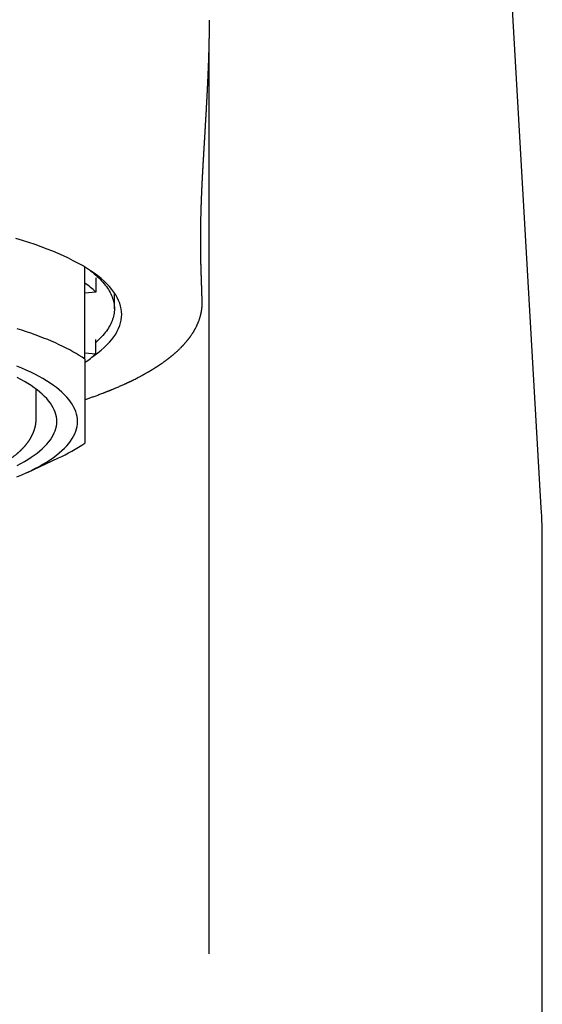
# Model space of a CAD drawing. Header units: millimetres. Extents: x 8 to 599, y 12 to 472.
# Tile 32 of 46: x 322 to 340, y 373 to 406. Entities that reach past the tile are written whole.
import ezdxf

# ---------------------------------------------------------------- set-up
doc = ezdxf.new("R2010")
doc.units = ezdxf.units.MM

msp = doc.modelspace()

# ---------------------------------------------------------------- linework, layer by layer
at = {"color": 7, "linetype": 'Continuous', "lineweight": 30}
for p, q in [((339.467, 389.9), (338.022, 414.948)), ((328.215, 374.782), (328.215, 405.702)), ((324, 394.942), (324, 398.058)), ((324.368, 397.691), (324.368, 397.214)), ((324.368, 397.214), (324, 397.18)), ((325, 396.646), (325, 397.187)), ((327.964, 396.919), (327.964, 396.909)), ((324.368, 395.122), (324.368, 395.6)), ((324, 395.156), (324.368, 395.122)), ((322.35, 392.922), (322.35, 393.922)), ((322.052, 391.102), (323.104, 391.59)), ((339.5, 343.525), (339.5, 388.749))]:
    msp.add_line(p, q, dxfattribs=at)
at = {"color": 7, "linetype": 'Continuous', "lineweight": 30, "flags": 128}
for points in [[(324.241, 395.007), (324.318, 395.061), (324.436, 395.149), (324.547, 395.239), (324.65, 395.329), (324.746, 395.42), (324.833, 395.512), (324.912, 395.604), (324.982, 395.697), (325.045, 395.791), (325.099, 395.885), (325.145, 395.979), (325.183, 396.074), (325.212, 396.169), (325.233, 396.264), (325.246, 396.359), (325.25, 396.455), (325.246, 396.55), (325.233, 396.645), (325.212, 396.74), (325.183, 396.835), (325.145, 396.93), (325.099, 397.024), (325.045, 397.118), (324.982, 397.212), (324.912, 397.305), (324.833, 397.397), (324.746, 397.489), (324.65, 397.58), (324.547, 397.671), (324.436, 397.76), (324.318, 397.849), (324.191, 397.936), (324.057, 398.023), (323.915, 398.108), (323.766, 398.193), (323.609, 398.276), (323.445, 398.358), (323.274, 398.439), (323.096, 398.518), (322.91, 398.596), (322.719, 398.672), (322.52, 398.747), (322.315, 398.82), (322.104, 398.892), (321.886, 398.962), (321.662, 399.03)], [(324.164, 397.954), (324.194, 397.931), (324.254, 397.884), (324.312, 397.836), (324.368, 397.789), (324.421, 397.741), (324.472, 397.692), (324.521, 397.644), (324.567, 397.595), (324.611, 397.546), (324.653, 397.497), (324.693, 397.448), (324.73, 397.399), (324.764, 397.349), (324.797, 397.299), (324.827, 397.25), (324.854, 397.2), (324.88, 397.15), (324.902, 397.1), (324.923, 397.049), (324.941, 396.999), (324.957, 396.949), (324.97, 396.898), (324.981, 396.848), (324.989, 396.797), (324.995, 396.747), (324.999, 396.696), (325, 396.646), (324.999, 396.595), (324.995, 396.544), (324.989, 396.494), (324.981, 396.443), (324.97, 396.393), (324.957, 396.342), (324.941, 396.292), (324.923, 396.242), (324.902, 396.191), (324.88, 396.141), (324.854, 396.091), (324.827, 396.041), (324.797, 395.992), (324.764, 395.942), (324.73, 395.892), (324.693, 395.843), (324.653, 395.794), (324.611, 395.745), (324.567, 395.696), (324.521, 395.647), (324.472, 395.599), (324.421, 395.55), (324.368, 395.503)], [(324, 394.942), (323.905, 395.005), (323.806, 395.067), (323.704, 395.129), (323.597, 395.19), (323.486, 395.251), (323.371, 395.311), (323.253, 395.37), (323.13, 395.428), (323.004, 395.486), (322.874, 395.543), (322.74, 395.6), (322.603, 395.655), (322.462, 395.71), (322.318, 395.764), (322.17, 395.817), (322.019, 395.87), (321.864, 395.921), (321.706, 395.971)], [(323.75, 392.826), (323.746, 392.91), (323.735, 392.994), (323.717, 393.077), (323.691, 393.161), (323.658, 393.244), (323.618, 393.327), (323.57, 393.409), (323.515, 393.491), (323.453, 393.573), (323.384, 393.654), (323.307, 393.734), (323.224, 393.814), (323.133, 393.894), (323.036, 393.972), (322.932, 394.05), (322.821, 394.127), (322.703, 394.203), (322.578, 394.278), (322.447, 394.352), (322.31, 394.425), (322.166, 394.497), (322.016, 394.568), (321.859, 394.637), (321.697, 394.705)], [(321.704, 391.332), (321.832, 391.4), (321.955, 391.47), (322.071, 391.54), (322.181, 391.611), (322.285, 391.683), (322.382, 391.755), (322.474, 391.829), (322.558, 391.903), (322.636, 391.978), (322.708, 392.053), (322.772, 392.129), (322.83, 392.205), (322.882, 392.282), (322.926, 392.359), (322.964, 392.436), (322.995, 392.514), (323.019, 392.592), (323.036, 392.67), (323.047, 392.748), (323.05, 392.826), (323.047, 392.905), (323.036, 392.983), (323.019, 393.061), (322.995, 393.139), (322.964, 393.217), (322.926, 393.294), (322.882, 393.371), (322.83, 393.448), (322.772, 393.524), (322.708, 393.6), (322.636, 393.675), (322.558, 393.75), (322.474, 393.824), (322.382, 393.897), (322.285, 393.97), (322.181, 394.042), (322.071, 394.113), (321.955, 394.183), (321.832, 394.253), (321.704, 394.321)], [(321.697, 390.947), (321.859, 391.016), (322.016, 391.085), (322.166, 391.156), (322.31, 391.228), (322.447, 391.301), (322.578, 391.375), (322.703, 391.45), (322.821, 391.526), (322.932, 391.603), (323.036, 391.681), (323.133, 391.759), (323.224, 391.839), (323.307, 391.919), (323.384, 391.999), (323.453, 392.08), (323.515, 392.162), (323.57, 392.244), (323.618, 392.326), (323.658, 392.409), (323.691, 392.492), (323.717, 392.576), (323.735, 392.659), (323.746, 392.743), (323.75, 392.826)]]:
    msp.add_lwpolyline(points, dxfattribs=at)
at = {"color": 7, "linetype": 'Continuous', "lineweight": 30}
for centre, radius, start, end in [((321.988, 394.706), 3.458, 46.4972, 54.4178), ((322.036, 397.572), 3.383, 305.515, 313.5901), ((320.473, 397.368), 6.349, 294.4801, 303.7453), ((319.5, 388.749), 20, 360, 3.3019)]:
    msp.add_arc(centre, radius, start, end, dxfattribs=at)
for points, knots in [([(327.975, 396.919), (327.975, 396.921), (327.974, 396.929), (327.974, 396.943), (327.973, 396.961), (327.973, 396.981), (327.972, 397), (327.971, 397.017), (327.971, 397.032), (327.97, 397.048), (327.969, 397.067), (327.969, 397.089), (327.968, 397.11), (327.967, 397.128), (327.967, 397.148), (327.966, 397.17), (327.965, 397.196), (327.964, 397.222), (327.963, 397.249), (327.962, 397.275), (327.962, 397.303), (327.961, 397.332), (327.96, 397.356), (327.959, 397.375), (327.959, 397.391), (327.958, 397.408), (327.958, 397.428), (327.957, 397.45), (327.956, 397.473), (327.955, 397.497), (327.954, 397.525), (327.953, 397.557), (327.952, 397.594), (327.951, 397.634), (327.95, 397.673), (327.948, 397.709), (327.947, 397.743), (327.946, 397.776), (327.945, 397.809), (327.944, 397.842), (327.943, 397.873), (327.942, 397.901), (327.941, 397.925), (327.941, 397.949), (327.94, 397.975), (327.939, 398.004), (327.938, 398.036), (327.937, 398.065), (327.936, 398.091), (327.936, 398.113), (327.935, 398.135), (327.935, 398.161), (327.934, 398.192), (327.933, 398.228), (327.933, 398.262), (327.932, 398.289), (327.931, 398.314), (327.931, 398.337), (327.931, 398.362), (327.93, 398.386), (327.93, 398.406), (327.93, 398.423), (327.929, 398.435), (327.929, 398.445), (327.929, 398.455), (327.929, 398.466), (327.929, 398.48), (327.928, 398.502), (327.928, 398.526), (327.928, 398.555), (327.927, 398.584), (327.927, 398.611), (327.927, 398.64), (327.927, 398.668), (327.926, 398.694), (327.926, 398.717), (327.926, 398.738), (327.926, 398.76), (327.926, 398.782), (327.926, 398.804), (327.926, 398.828), (327.926, 398.854), (327.926, 398.878), (327.925, 398.902), (327.925, 398.927), (327.925, 398.953), (327.925, 398.979), (327.925, 399.008), (327.925, 399.034), (327.925, 399.057), (327.926, 399.074), (327.926, 399.089), (327.926, 399.106), (327.926, 399.124), (327.926, 399.141), (327.926, 399.161), (327.926, 399.188), (327.926, 399.22), (327.926, 399.255), (327.927, 399.286), (327.927, 399.318), (327.927, 399.348), (327.928, 399.376), (327.928, 399.4), (327.928, 399.421), (327.928, 399.441), (327.929, 399.457), (327.929, 399.47), (327.929, 399.482), (327.929, 399.493), (327.929, 399.504), (327.93, 399.518), (327.93, 399.534), (327.93, 399.55), (327.93, 399.562), (327.93, 399.573), (327.931, 399.589), (327.931, 399.61), (327.932, 399.635), (327.932, 399.66), (327.933, 399.687), (327.933, 399.714), (327.934, 399.74), (327.934, 399.766), (327.935, 399.794), (327.936, 399.82), (327.936, 399.844), (327.937, 399.868), (327.937, 399.891), (327.938, 399.91), (327.938, 399.925), (327.939, 399.938), (327.939, 399.95), (327.939, 399.965), (327.94, 399.982), (327.94, 400), (327.941, 400.017), (327.941, 400.034), (327.942, 400.052), (327.943, 400.075), (327.944, 400.103), (327.945, 400.134), (327.946, 400.169), (327.947, 400.201), (327.948, 400.236), (327.949, 400.271), (327.951, 400.306), (327.952, 400.34), (327.953, 400.369), (327.954, 400.396), (327.955, 400.419), (327.956, 400.441), (327.957, 400.465), (327.958, 400.491), (327.959, 400.512), (327.959, 400.529), (327.96, 400.543), (327.961, 400.559), (327.961, 400.579), (327.962, 400.601), (327.963, 400.621), (327.964, 400.64), (327.965, 400.656), (327.965, 400.67), (327.966, 400.683), (327.967, 400.697), (327.967, 400.714), (327.968, 400.734), (327.969, 400.755), (327.97, 400.774), (327.971, 400.793), (327.972, 400.812), (327.973, 400.834), (327.974, 400.855), (327.975, 400.875), (327.976, 400.893), (327.977, 400.913), (327.978, 400.935), (327.979, 400.955), (327.98, 400.973), (327.98, 400.988), (327.981, 401.001), (327.982, 401.018), (327.983, 401.04), (327.984, 401.065), (327.986, 401.089), (327.987, 401.113), (327.988, 401.136), (327.989, 401.16), (327.99, 401.183), (327.991, 401.201), (327.992, 401.217), (327.993, 401.232), (327.994, 401.25), (327.995, 401.269), (327.996, 401.289), (327.997, 401.305), (327.998, 401.319), (327.999, 401.333), (327.999, 401.349), (328.001, 401.37), (328.002, 401.396), (328.004, 401.423), (328.005, 401.45), (328.007, 401.476), (328.008, 401.505), (328.01, 401.528), (328.011, 401.546), (328.011, 401.559), (328.012, 401.572), (328.013, 401.587), (328.014, 401.605), (328.015, 401.624), (328.016, 401.642), (328.017, 401.657), (328.018, 401.67), (328.018, 401.683), (328.019, 401.696), (328.02, 401.712), (328.021, 401.732), (328.023, 401.753), (328.024, 401.773), (328.025, 401.79), (328.026, 401.806), (328.027, 401.826), (328.028, 401.848), (328.03, 401.873), (328.031, 401.896), (328.032, 401.92), (328.034, 401.946), (328.036, 401.974), (328.037, 402.003), (328.039, 402.03), (328.04, 402.054), (328.042, 402.076), (328.043, 402.097), (328.044, 402.117), (328.046, 402.138), (328.047, 402.162), (328.049, 402.188), (328.05, 402.215), (328.052, 402.239), (328.053, 402.262), (328.055, 402.288), (328.056, 402.317), (328.058, 402.347), (328.06, 402.376), (328.062, 402.404), (328.064, 402.44), (328.066, 402.481), (328.069, 402.525), (328.071, 402.57), (328.074, 402.615), (328.077, 402.66), (328.079, 402.694), (328.08, 402.721), (328.082, 402.743), (328.083, 402.766), (328.084, 402.787), (328.085, 402.805), (328.086, 402.821), (328.087, 402.836), (328.088, 402.853), (328.089, 402.874), (328.091, 402.896), (328.092, 402.929), (328.095, 402.978), (328.099, 403.04), (328.103, 403.104), (328.106, 403.165), (328.109, 403.223), (328.113, 403.284), (328.116, 403.341), (328.118, 403.386), (328.12, 403.415), (328.121, 403.436), (328.123, 403.459), (328.124, 403.481), (328.125, 403.5), (328.126, 403.516), (328.126, 403.531), (328.127, 403.547), (328.128, 403.565), (328.129, 403.585), (328.131, 403.608), (328.132, 403.63), (328.133, 403.651), (328.134, 403.67), (328.135, 403.688), (328.136, 403.706), (328.137, 403.726), (328.138, 403.747), (328.139, 403.767), (328.14, 403.785), (328.141, 403.801), (328.142, 403.816), (328.143, 403.832), (328.144, 403.852), (328.145, 403.875), (328.146, 403.899), (328.147, 403.922), (328.148, 403.94), (328.149, 403.956), (328.15, 403.972), (328.151, 403.989), (328.152, 404.009), (328.153, 404.03), (328.154, 404.05), (328.155, 404.068), (328.155, 404.083), (328.156, 404.096), (328.157, 404.11), (328.157, 404.126), (328.158, 404.144), (328.159, 404.164), (328.16, 404.185), (328.161, 404.203), (328.162, 404.219), (328.163, 404.233), (328.163, 404.248), (328.164, 404.265), (328.165, 404.285), (328.166, 404.308), (328.167, 404.33), (328.168, 404.349), (328.169, 404.37), (328.17, 404.395), (328.172, 404.426), (328.173, 404.459), (328.175, 404.494), (328.176, 404.526), (328.177, 404.555), (328.179, 404.584), (328.18, 404.614), (328.181, 404.645), (328.182, 404.673), (328.183, 404.695), (328.184, 404.713), (328.185, 404.728), (328.185, 404.746), (328.186, 404.765), (328.187, 404.785), (328.188, 404.802), (328.188, 404.817), (328.189, 404.831), (328.189, 404.846), (328.19, 404.863), (328.191, 404.882), (328.191, 404.902), (328.192, 404.922), (328.193, 404.953), (328.195, 404.997), (328.197, 405.048), (328.198, 405.099), (328.2, 405.147), (328.202, 405.2), (328.203, 405.249), (328.205, 405.302), (328.206, 405.341), (328.207, 405.368), (328.207, 405.38), (328.207, 405.39), (328.208, 405.4), (328.208, 405.41), (328.208, 405.42), (328.209, 405.431), (328.209, 405.443), (328.209, 405.455), (328.21, 405.47), (328.21, 405.485), (328.21, 405.502), (328.211, 405.517), (328.211, 405.529), (328.211, 405.539), (328.212, 405.547), (328.212, 405.555), (328.212, 405.564), (328.212, 405.575), (328.213, 405.588), (328.213, 405.604), (328.213, 405.621), (328.214, 405.636), (328.214, 405.654), (328.215, 405.674), (328.215, 405.698), (328.216, 405.722), (328.216, 405.748), (328.217, 405.772), (328.217, 405.793), (328.217, 405.81), (328.218, 405.826), (328.218, 405.842), (328.218, 405.858), (328.219, 405.873), (328.219, 405.886), (328.219, 405.897), (328.219, 405.909), (328.219, 405.921), (328.22, 405.934), (328.22, 405.949), (328.22, 405.964), (328.22, 405.977), (328.221, 405.989), (328.221, 406.001), (328.221, 406.014), (328.221, 406.028), (328.221, 406.044), (328.222, 406.059), (328.222, 406.073), (328.222, 406.085), (328.222, 406.096), (328.222, 406.108), (328.222, 406.122), (328.223, 406.135), (328.223, 406.148), (328.223, 406.16), (328.223, 406.17), (328.223, 406.181), (328.223, 406.192), (328.223, 406.204), (328.223, 406.219), (328.224, 406.235), (328.224, 406.25), (328.224, 406.265), (328.224, 406.279), (328.224, 406.295), (328.224, 406.311), (328.224, 406.326), (328.225, 406.338), (328.225, 406.349), (328.225, 406.358), (328.225, 406.366), (328.225, 406.376), (328.225, 406.394), (328.225, 406.414), (328.225, 406.428), (328.225, 406.433)], [0, 0, 0, 0, 0.000559, 0.001793, 0.003297, 0.004842, 0.006398, 0.007835, 0.008954, 0.00994, 0.011526, 0.013438, 0.015117, 0.016428, 0.01786, 0.019668, 0.021677, 0.024037, 0.025859, 0.027814, 0.030092, 0.032452, 0.034546, 0.035706, 0.036904, 0.038194, 0.039699, 0.041489, 0.04332, 0.04483, 0.047223, 0.049568, 0.05235, 0.055706, 0.05872, 0.061322, 0.063837, 0.066495, 0.068905, 0.071557, 0.074184, 0.076287, 0.078158, 0.080004, 0.08206, 0.084472, 0.087271, 0.089885, 0.091865, 0.093645, 0.095413, 0.097392, 0.100069, 0.103161, 0.106062, 0.108326, 0.109771, 0.111958, 0.114143, 0.115848, 0.117851, 0.119031, 0.120038, 0.120865, 0.121539, 0.122452, 0.123722, 0.12507, 0.127753, 0.129811, 0.132159, 0.134892, 0.136681, 0.1393, 0.141756, 0.143251, 0.144982, 0.146842, 0.148691, 0.150418, 0.152349, 0.154695, 0.156683, 0.158428, 0.160649, 0.162894, 0.165001, 0.167202, 0.169974, 0.171687, 0.172977, 0.17414, 0.175558, 0.177101, 0.178634, 0.180032, 0.182157, 0.185277, 0.188355, 0.190828, 0.193368, 0.196329, 0.19864, 0.200433, 0.202455, 0.20414, 0.205473, 0.206565, 0.207564, 0.20847, 0.209319, 0.210535, 0.212093, 0.213476, 0.214486, 0.215283, 0.216227, 0.218677, 0.220874, 0.222652, 0.225187, 0.227699, 0.229854, 0.231811, 0.234666, 0.236945, 0.238708, 0.241076, 0.243202, 0.244643, 0.246179, 0.247068, 0.248104, 0.249368, 0.250861, 0.252577, 0.254145, 0.25537, 0.257106, 0.259029, 0.261232, 0.264656, 0.267173, 0.27059, 0.273262, 0.276363, 0.279901, 0.282653, 0.285429, 0.287848, 0.289845, 0.291505, 0.293878, 0.296351, 0.298379, 0.299621, 0.300798, 0.302195, 0.304084, 0.306216, 0.308077, 0.30965, 0.311159, 0.312461, 0.313566, 0.314701, 0.31624, 0.318165, 0.320241, 0.32185, 0.323422, 0.325347, 0.32721, 0.329265, 0.331149, 0.332664, 0.334391, 0.336615, 0.338583, 0.340134, 0.341388, 0.342647, 0.343935, 0.345997, 0.348632, 0.350943, 0.352751, 0.354953, 0.357382, 0.3596, 0.361235, 0.362605, 0.363909, 0.365532, 0.367485, 0.369389, 0.370885, 0.372103, 0.373367, 0.374817, 0.376462, 0.379289, 0.382043, 0.38418, 0.386743, 0.389553, 0.392094, 0.393386, 0.394579, 0.395733, 0.397156, 0.398892, 0.400735, 0.402537, 0.403923, 0.405079, 0.406241, 0.40744, 0.408914, 0.410801, 0.41302, 0.41494, 0.416429, 0.417821, 0.419744, 0.421897, 0.42433, 0.426752, 0.428692, 0.431137, 0.433953, 0.436995, 0.439425, 0.441722, 0.443856, 0.445818, 0.447595, 0.449513, 0.451869, 0.454662, 0.457193, 0.459445, 0.461513, 0.463977, 0.466716, 0.469839, 0.472621, 0.47508, 0.477953, 0.482801, 0.487033, 0.490963, 0.49583, 0.500341, 0.504043, 0.505931, 0.508143, 0.510603, 0.512733, 0.514423, 0.51598, 0.517446, 0.519081, 0.521093, 0.523482, 0.525762, 0.531053, 0.538389, 0.544417, 0.550562, 0.557149, 0.562333, 0.569629, 0.574852, 0.576631, 0.578867, 0.581456, 0.583792, 0.58578, 0.587503, 0.589078, 0.590637, 0.592497, 0.594766, 0.597193, 0.599814, 0.601973, 0.603961, 0.605914, 0.607755, 0.609998, 0.612429, 0.614565, 0.616519, 0.618208, 0.619863, 0.62153, 0.623594, 0.626158, 0.629212, 0.631684, 0.633634, 0.635427, 0.636982, 0.638849, 0.641124, 0.64373, 0.646061, 0.647988, 0.649564, 0.651139, 0.652602, 0.654296, 0.656375, 0.658841, 0.661372, 0.663433, 0.665078, 0.666626, 0.668228, 0.670254, 0.672605, 0.675309, 0.678062, 0.68033, 0.682195, 0.685368, 0.688935, 0.693013, 0.697256, 0.701153, 0.704629, 0.707571, 0.711299, 0.715379, 0.71884, 0.721758, 0.723354, 0.725148, 0.727335, 0.729914, 0.732455, 0.734607, 0.736369, 0.737986, 0.739885, 0.742, 0.74435, 0.746938, 0.749662, 0.752034, 0.758966, 0.766533, 0.771999, 0.779245, 0.785728, 0.793226, 0.799625, 0.807619, 0.809681, 0.8113, 0.812602, 0.813961, 0.815401, 0.816922, 0.818526, 0.820159, 0.822019, 0.824108, 0.826427, 0.828976, 0.831413, 0.833136, 0.834519, 0.835621, 0.836838, 0.838245, 0.839843, 0.841633, 0.84437, 0.847012, 0.849435, 0.851637, 0.855168, 0.858878, 0.862916, 0.867117, 0.871448, 0.87462, 0.87743, 0.879893, 0.882578, 0.88578, 0.888201, 0.890375, 0.892295, 0.894059, 0.896155, 0.898602, 0.901416, 0.904055, 0.906266, 0.908431, 0.910604, 0.912871, 0.915413, 0.91833, 0.921578, 0.924118, 0.926261, 0.928154, 0.930401, 0.933064, 0.935871, 0.938337, 0.940642, 0.942627, 0.94469, 0.94687, 0.949166, 0.952346, 0.955706, 0.958964, 0.96193, 0.96484, 0.968212, 0.972066, 0.975314, 0.978138, 0.980448, 0.982245, 0.984064, 0.986395, 0.98924, 0.996682, 1, 1, 1, 1]), ([(324, 393.567), (324.02, 393.573), (324.078, 393.593), (324.173, 393.626), (324.27, 393.66), (324.349, 393.689), (324.412, 393.712), (324.476, 393.735), (324.541, 393.759), (324.593, 393.779), (324.633, 393.795), (324.66, 393.805), (324.687, 393.816), (324.713, 393.826), (324.738, 393.836), (324.759, 393.844), (324.776, 393.851), (324.789, 393.856), (324.799, 393.86), (324.808, 393.864), (324.818, 393.867), (324.83, 393.873), (324.847, 393.879), (324.866, 393.887), (324.889, 393.896), (324.915, 393.907), (324.942, 393.918), (324.987, 393.937), (325.045, 393.961), (325.113, 393.99), (325.176, 394.018), (325.233, 394.043), (325.29, 394.068), (325.336, 394.089), (325.372, 394.106), (325.398, 394.118), (325.424, 394.13), (325.45, 394.142), (325.474, 394.153), (325.495, 394.163), (325.513, 394.172), (325.526, 394.178), (325.536, 394.183), (325.545, 394.187), (325.554, 394.192), (325.566, 394.197), (325.581, 394.205), (325.599, 394.213), (325.62, 394.224), (325.644, 394.235), (325.682, 394.255), (325.733, 394.28), (325.793, 394.311), (325.847, 394.339), (325.891, 394.363), (325.926, 394.381), (325.953, 394.396), (325.977, 394.409), (326, 394.422), (326.022, 394.434), (326.046, 394.447), (326.071, 394.462), (326.099, 394.478), (326.13, 394.495), (326.171, 394.519), (326.222, 394.549), (326.271, 394.578), (326.307, 394.601), (326.333, 394.617), (326.358, 394.632), (326.382, 394.647), (326.404, 394.661), (326.427, 394.676), (326.448, 394.69), (326.47, 394.704), (326.493, 394.719), (326.517, 394.735), (326.54, 394.751), (326.563, 394.766), (326.584, 394.78), (326.609, 394.797), (326.636, 394.816), (326.665, 394.837), (326.691, 394.856), (326.711, 394.87), (326.727, 394.882), (326.739, 394.891), (326.75, 394.899), (326.761, 394.907), (326.773, 394.917), (326.788, 394.927), (326.804, 394.939), (326.821, 394.953), (326.839, 394.966), (326.857, 394.98), (326.874, 394.994), (326.893, 395.009), (326.911, 395.024), (326.93, 395.038), (326.946, 395.052), (326.961, 395.064), (326.977, 395.077), (326.994, 395.091), (327.014, 395.108), (327.035, 395.127), (327.059, 395.147), (327.082, 395.168), (327.107, 395.19), (327.134, 395.215), (327.165, 395.244), (327.197, 395.275), (327.229, 395.305), (327.256, 395.332), (327.278, 395.355), (327.295, 395.373), (327.312, 395.39), (327.327, 395.405), (327.341, 395.421), (327.356, 395.437), (327.373, 395.456), (327.392, 395.477), (327.411, 395.499), (327.431, 395.523), (327.449, 395.544), (327.464, 395.562), (327.476, 395.577), (327.488, 395.591), (327.498, 395.604), (327.508, 395.616), (327.518, 395.629), (327.528, 395.642), (327.54, 395.658), (327.552, 395.674), (327.565, 395.691), (327.577, 395.708), (327.589, 395.725), (327.606, 395.75), (327.629, 395.783), (327.651, 395.816), (327.667, 395.842), (327.678, 395.86), (327.69, 395.88), (327.702, 395.899), (327.712, 395.918), (327.722, 395.935), (327.732, 395.951), (327.741, 395.969), (327.754, 395.992), (327.768, 396.02), (327.783, 396.05), (327.797, 396.079), (327.81, 396.107), (327.821, 396.131), (327.83, 396.152), (327.837, 396.17), (327.845, 396.188), (327.852, 396.207), (327.863, 396.236), (327.877, 396.275), (327.893, 396.322), (327.908, 396.372), (327.918, 396.409), (327.925, 396.437), (327.929, 396.453), (327.933, 396.47), (327.937, 396.488), (327.941, 396.506), (327.944, 396.522), (327.947, 396.539), (327.951, 396.558), (327.954, 396.578), (327.957, 396.599), (327.96, 396.619), (327.963, 396.64), (327.966, 396.662), (327.968, 396.685), (327.97, 396.708), (327.972, 396.731), (327.973, 396.752), (327.974, 396.772), (327.975, 396.791), (327.976, 396.805), (327.976, 396.816), (327.976, 396.823), (327.976, 396.833), (327.976, 396.846), (327.976, 396.86), (327.976, 396.877), (327.976, 396.896), (327.975, 396.91), (327.975, 396.917)], [0, 0, 0, 0, 0.008024, 0.023682, 0.039061, 0.048111, 0.057027, 0.065847, 0.075102, 0.084965, 0.088733, 0.092583, 0.096515, 0.100526, 0.104237, 0.107391, 0.109854, 0.111822, 0.113295, 0.114363, 0.115736, 0.117666, 0.120097, 0.12303, 0.126464, 0.1304, 0.134735, 0.139049, 0.150557, 0.161548, 0.170922, 0.179892, 0.188852, 0.198015, 0.202187, 0.206399, 0.210653, 0.214947, 0.21916, 0.222709, 0.225616, 0.227882, 0.229506, 0.230596, 0.232113, 0.234139, 0.236674, 0.239718, 0.243271, 0.247333, 0.251858, 0.26313, 0.2736, 0.283269, 0.292136, 0.297291, 0.302108, 0.306587, 0.310728, 0.314626, 0.318909, 0.323691, 0.328973, 0.334755, 0.340837, 0.352623, 0.36418, 0.36945, 0.37462, 0.379604, 0.384402, 0.389014, 0.39344, 0.398176, 0.402432, 0.407157, 0.412296, 0.417333, 0.422145, 0.426732, 0.431095, 0.438189, 0.444598, 0.450364, 0.455505, 0.458416, 0.461081, 0.4635, 0.465936, 0.468938, 0.472173, 0.47589, 0.480041, 0.484275, 0.488515, 0.492763, 0.497018, 0.501708, 0.506285, 0.510434, 0.51414, 0.517402, 0.521872, 0.526921, 0.532604, 0.538722, 0.544813, 0.550857, 0.558553, 0.566983, 0.576115, 0.585155, 0.593803, 0.599253, 0.604499, 0.609385, 0.613892, 0.618028, 0.622266, 0.627838, 0.633876, 0.640199, 0.646796, 0.653425, 0.657678, 0.661861, 0.665863, 0.669504, 0.672782, 0.675907, 0.679717, 0.683969, 0.688645, 0.693339, 0.697894, 0.702309, 0.706595, 0.718022, 0.728954, 0.733432, 0.7383, 0.74356, 0.748876, 0.753731, 0.758043, 0.762178, 0.766836, 0.772049, 0.780082, 0.788036, 0.795515, 0.802488, 0.809042, 0.81391, 0.818506, 0.822844, 0.827537, 0.832841, 0.84441, 0.856939, 0.86771, 0.880761, 0.884521, 0.888077, 0.892322, 0.897016, 0.901346, 0.905248, 0.90902, 0.913679, 0.918746, 0.923785, 0.928739, 0.933512, 0.938815, 0.944448, 0.9502, 0.955457, 0.960645, 0.965347, 0.970005, 0.974121, 0.975558, 0.977399, 0.97979, 0.982732, 0.986223, 0.990264, 0.994857, 1, 1, 1, 1]), ([(324, 394.942), (324, 394.868), (324, 394.72), (324, 394.508), (324, 394.304), (324, 394.108), (324, 393.92), (324, 393.741), (324, 393.576), (324, 393.424), (324, 393.284), (324, 393.152), (324, 393.027), (324, 392.91), (324, 392.801), (324, 392.699), (324, 392.605), (324, 392.519), (324, 392.44), (324, 392.368), (324, 392.304), (324, 392.248), (324, 392.2), (324, 392.157), (324, 392.12), (324, 392.099), (324, 392.089)], [0, 0, 0, 0, 0.045746, 0.091275, 0.136584, 0.181678, 0.226568, 0.271271, 0.315809, 0.356514, 0.397125, 0.437668, 0.478169, 0.518655, 0.559155, 0.599694, 0.640301, 0.680999, 0.721812, 0.762761, 0.803863, 0.842769, 0.881833, 0.921059, 0.960449, 1, 1, 1, 1]), ([(303.65, 392.913), (303.65, 392.907), (303.65, 392.896), (303.651, 392.88), (303.651, 392.867), (303.652, 392.856), (303.652, 392.847), (303.653, 392.837), (303.654, 392.823), (303.655, 392.807), (303.657, 392.793), (303.658, 392.782), (303.66, 392.771), (303.661, 392.759), (303.664, 392.742), (303.667, 392.722), (303.67, 392.702), (303.674, 392.685), (303.677, 392.671), (303.679, 392.658), (303.682, 392.647), (303.685, 392.636), (303.688, 392.623), (303.691, 392.61), (303.695, 392.597), (303.697, 392.587), (303.7, 392.579), (303.702, 392.571), (303.705, 392.561), (303.709, 392.55), (303.713, 392.536), (303.719, 392.52), (303.724, 392.504), (303.729, 392.49), (303.734, 392.478), (303.738, 392.467), (303.743, 392.456), (303.748, 392.443), (303.754, 392.428), (303.761, 392.413), (303.767, 392.399), (303.773, 392.385), (303.779, 392.373), (303.785, 392.361), (303.791, 392.35), (303.796, 392.338), (303.802, 392.328), (303.807, 392.319), (303.811, 392.311), (303.815, 392.304), (303.82, 392.295), (303.826, 392.283), (303.834, 392.269), (303.842, 392.256), (303.849, 392.244), (303.855, 392.234), (303.861, 392.225), (303.869, 392.211), (303.882, 392.191), (303.898, 392.167), (303.914, 392.145), (303.927, 392.126), (303.94, 392.109), (303.952, 392.093), (303.965, 392.076), (303.979, 392.059), (303.993, 392.04), (304.009, 392.022), (304.025, 392.003), (304.041, 391.984), (304.058, 391.965), (304.075, 391.946), (304.094, 391.926), (304.114, 391.906), (304.135, 391.884), (304.156, 391.863), (304.176, 391.844), (304.192, 391.829), (304.206, 391.815), (304.221, 391.802), (304.237, 391.787), (304.255, 391.771), (304.272, 391.756), (304.289, 391.742), (304.305, 391.728), (304.323, 391.713), (304.341, 391.699), (304.362, 391.681), (304.386, 391.663), (304.411, 391.643), (304.436, 391.624), (304.461, 391.605), (304.492, 391.583), (304.53, 391.556), (304.575, 391.524), (304.624, 391.492), (304.676, 391.458), (304.728, 391.425), (304.771, 391.399), (304.804, 391.38), (304.827, 391.366), (304.851, 391.353), (304.877, 391.338), (304.906, 391.322), (304.939, 391.303), (304.975, 391.283), (305.012, 391.264), (305.045, 391.246), (305.076, 391.231), (305.104, 391.216), (305.128, 391.204), (305.149, 391.194), (305.166, 391.185), (305.178, 391.179), (305.187, 391.175), (305.196, 391.171), (305.207, 391.165), (305.221, 391.159), (305.238, 391.15), (305.258, 391.141), (305.289, 391.127), (305.328, 391.108), (305.377, 391.086), (305.424, 391.065), (305.472, 391.045), (305.512, 391.027), (305.545, 391.013), (305.567, 391.004), (305.584, 390.997), (305.598, 390.991), (305.613, 390.985), (305.632, 390.978), (305.657, 390.967), (305.69, 390.954), (305.73, 390.939), (305.777, 390.92), (305.833, 390.899), (305.894, 390.876), (305.959, 390.853), (306.029, 390.827), (306.105, 390.801), (306.186, 390.774), (306.273, 390.745), (306.366, 390.715), (306.465, 390.684), (306.552, 390.658), (306.624, 390.637), (306.678, 390.621), (306.729, 390.607), (306.775, 390.594), (306.818, 390.582), (306.856, 390.572), (306.888, 390.563), (306.916, 390.555), (306.939, 390.549), (306.959, 390.544), (306.974, 390.54), (306.987, 390.537), (307.001, 390.533), (307.018, 390.529), (307.04, 390.523), (307.067, 390.516), (307.099, 390.508), (307.137, 390.498), (307.179, 390.488), (307.225, 390.477), (307.273, 390.465), (307.323, 390.453), (307.378, 390.44), (307.437, 390.426), (307.501, 390.412), (307.568, 390.397), (307.639, 390.381), (307.736, 390.36), (307.856, 390.335), (307.999, 390.307), (308.129, 390.282), (308.248, 390.26), (308.356, 390.24), (308.459, 390.223), (308.558, 390.206), (308.651, 390.19), (308.741, 390.176), (308.827, 390.163), (308.941, 390.145), (309.085, 390.124), (309.258, 390.1), (309.414, 390.08), (309.554, 390.063), (309.681, 390.047), (309.816, 390.032), (309.957, 390.017), (310.106, 390.001), (310.262, 389.986), (310.42, 389.972), (310.58, 389.958), (310.739, 389.945), (310.9, 389.934), (311.06, 389.923), (311.219, 389.913), (311.405, 389.902), (311.616, 389.892), (311.853, 389.882), (312.086, 389.874), (312.316, 389.868), (312.544, 389.864), (312.77, 389.861), (312.997, 389.86), (313.226, 389.861), (313.456, 389.864), (313.688, 389.868), (313.921, 389.874), (314.139, 389.882), (314.34, 389.89), (314.523, 389.899), (314.701, 389.908), (314.874, 389.919), (315.055, 389.931), (315.243, 389.944), (315.435, 389.959), (315.619, 389.975), (315.776, 389.99), (315.909, 390.003), (316.025, 390.015), (316.148, 390.028), (316.276, 390.043), (316.407, 390.058), (316.538, 390.074), (316.67, 390.091), (316.806, 390.11), (316.944, 390.129), (317.095, 390.151), (317.255, 390.176), (317.423, 390.203), (317.589, 390.231), (317.751, 390.26), (317.91, 390.29), (318.064, 390.32), (318.214, 390.35), (318.38, 390.385), (318.562, 390.426), (318.707, 390.46), (318.8, 390.483), (318.841, 390.493), (318.878, 390.502), (318.911, 390.511), (318.939, 390.518), (318.963, 390.524), (318.98, 390.528), (318.993, 390.532), (319.004, 390.535), (319.017, 390.538), (319.036, 390.543), (319.058, 390.549), (319.084, 390.556), (319.111, 390.563), (319.139, 390.571), (319.169, 390.579), (319.231, 390.596), (319.325, 390.622), (319.456, 390.66), (319.591, 390.702), (319.694, 390.734), (319.759, 390.756), (319.787, 390.765), (319.812, 390.773), (319.83, 390.779), (319.844, 390.784), (319.854, 390.787), (319.862, 390.79), (319.87, 390.793), (319.879, 390.796), (319.89, 390.8), (319.906, 390.805), (319.924, 390.811), (319.946, 390.819), (319.971, 390.828), (320.009, 390.841), (320.057, 390.858), (320.111, 390.878), (320.159, 390.896), (320.201, 390.912), (320.239, 390.926), (320.276, 390.941), (320.312, 390.955), (320.346, 390.968), (320.375, 390.98), (320.396, 390.989), (320.411, 390.995), (320.423, 391), (320.437, 391.006), (320.454, 391.013), (320.475, 391.021), (320.509, 391.036), (320.556, 391.056), (320.616, 391.083), (320.677, 391.11), (320.725, 391.133), (320.759, 391.149), (320.777, 391.157), (320.791, 391.164), (320.803, 391.17), (320.812, 391.174), (320.821, 391.179), (320.831, 391.183), (320.844, 391.19), (320.862, 391.199), (320.884, 391.21), (320.91, 391.223), (320.939, 391.238), (320.971, 391.255), (321.006, 391.273), (321.044, 391.293), (321.077, 391.311), (321.105, 391.327), (321.126, 391.339), (321.144, 391.349), (321.162, 391.36), (321.193, 391.378), (321.238, 391.404), (321.296, 391.44), (321.353, 391.476), (321.408, 391.513), (321.459, 391.548), (321.502, 391.578), (321.538, 391.604), (321.567, 391.626), (321.595, 391.648), (321.625, 391.671), (321.656, 391.695), (321.686, 391.72), (321.71, 391.741), (321.731, 391.758), (321.748, 391.773), (321.765, 391.789), (321.782, 391.804), (321.796, 391.817), (321.808, 391.828), (321.819, 391.838), (321.83, 391.849), (321.842, 391.861), (321.856, 391.874), (321.87, 391.889), (321.885, 391.904), (321.9, 391.92), (321.915, 391.936), (321.93, 391.952), (321.944, 391.968), (321.958, 391.983), (321.971, 391.998), (321.984, 392.013), (321.994, 392.025), (322.004, 392.037), (322.014, 392.05), (322.026, 392.064), (322.038, 392.079), (322.049, 392.094), (322.058, 392.107), (322.067, 392.119), (322.076, 392.131), (322.085, 392.144), (322.096, 392.16), (322.108, 392.177), (322.12, 392.195), (322.13, 392.21), (322.137, 392.222), (322.144, 392.232), (322.15, 392.243), (322.157, 392.255), (322.165, 392.268), (322.172, 392.281), (322.179, 392.292), (322.184, 392.301), (322.189, 392.31), (322.194, 392.32), (322.2, 392.332), (322.208, 392.347), (322.215, 392.361), (322.221, 392.375), (322.227, 392.387), (322.233, 392.399), (322.238, 392.412), (322.244, 392.425), (322.25, 392.438), (322.255, 392.45), (322.258, 392.459), (322.262, 392.468), (322.265, 392.476), (322.268, 392.485), (322.272, 392.494), (322.275, 392.504), (322.28, 392.516), (322.284, 392.529), (322.289, 392.543), (322.293, 392.558), (322.297, 392.571), (322.3, 392.581), (322.303, 392.591), (322.306, 392.602), (322.309, 392.614), (322.312, 392.626), (322.315, 392.637), (322.317, 392.646), (322.319, 392.653), (322.321, 392.66), (322.322, 392.668), (322.324, 392.677), (322.326, 392.687), (322.329, 392.701), (322.332, 392.716), (322.335, 392.733), (322.337, 392.75), (322.339, 392.765), (322.341, 392.776), (322.342, 392.785), (322.343, 392.793), (322.344, 392.802), (322.345, 392.812), (322.346, 392.825), (322.347, 392.842), (322.348, 392.862), (322.349, 392.886), (322.35, 392.903), (322.35, 392.912)], [0, 0, 0, 0, 0.001412, 0.002635, 0.003669, 0.004514, 0.005171, 0.005689, 0.007028, 0.008569, 0.00965, 0.010575, 0.011378, 0.012353, 0.013572, 0.015552, 0.017236, 0.018611, 0.019764, 0.020773, 0.021729, 0.022593, 0.023673, 0.02489, 0.025951, 0.02683, 0.027406, 0.028075, 0.028903, 0.02989, 0.030932, 0.032583, 0.033966, 0.035109, 0.03615, 0.037109, 0.037961, 0.039065, 0.040455, 0.041853, 0.043065, 0.044158, 0.045401, 0.046357, 0.047396, 0.04848, 0.049448, 0.050283, 0.050984, 0.051579, 0.052332, 0.053464, 0.054815, 0.056055, 0.057145, 0.058084, 0.05889, 0.059692, 0.062021, 0.064598, 0.066534, 0.068364, 0.070005, 0.071565, 0.073139, 0.074891, 0.076731, 0.078631, 0.08054, 0.082448, 0.084231, 0.08628, 0.08832, 0.090453, 0.092708, 0.09508, 0.097143, 0.09874, 0.099947, 0.101404, 0.103108, 0.10485, 0.106467, 0.10796, 0.109561, 0.111136, 0.112792, 0.114528, 0.116922, 0.119109, 0.121222, 0.123324, 0.125502, 0.128978, 0.132672, 0.136579, 0.140599, 0.144633, 0.148489, 0.150129, 0.151793, 0.153491, 0.155235, 0.157257, 0.159598, 0.162264, 0.164718, 0.166961, 0.168994, 0.170841, 0.172443, 0.173794, 0.174896, 0.175748, 0.17613, 0.176641, 0.177348, 0.178252, 0.179352, 0.180638, 0.181945, 0.185086, 0.188041, 0.190843, 0.193652, 0.196492, 0.198075, 0.199338, 0.200277, 0.201023, 0.201848, 0.202761, 0.204371, 0.206197, 0.208219, 0.211109, 0.214197, 0.217483, 0.220965, 0.224726, 0.228711, 0.232924, 0.237363, 0.242029, 0.246921, 0.25204, 0.254726, 0.257341, 0.259745, 0.261936, 0.263917, 0.265685, 0.267243, 0.268485, 0.269549, 0.270436, 0.271146, 0.271681, 0.272183, 0.273038, 0.274036, 0.27526, 0.276713, 0.278395, 0.280306, 0.282445, 0.284505, 0.28674, 0.28915, 0.291735, 0.294496, 0.297431, 0.300524, 0.303598, 0.309819, 0.315745, 0.321375, 0.325939, 0.33029, 0.334426, 0.338347, 0.342054, 0.345547, 0.348865, 0.352141, 0.358906, 0.365537, 0.372032, 0.376579, 0.381353, 0.386355, 0.391586, 0.397044, 0.402732, 0.408647, 0.41427, 0.420063, 0.42584, 0.431557, 0.437213, 0.442808, 0.451256, 0.459562, 0.467728, 0.475753, 0.483636, 0.491472, 0.499373, 0.507322, 0.515336, 0.523416, 0.531561, 0.539771, 0.546269, 0.552748, 0.559059, 0.565194, 0.571153, 0.578354, 0.58528, 0.591931, 0.598307, 0.602306, 0.60656, 0.611072, 0.615843, 0.620872, 0.625658, 0.630657, 0.635868, 0.641257, 0.646584, 0.653401, 0.660037, 0.666491, 0.673206, 0.679713, 0.686036, 0.692305, 0.698539, 0.707208, 0.715808, 0.71773, 0.719616, 0.721311, 0.722796, 0.724069, 0.72513, 0.72598, 0.726499, 0.7269, 0.727468, 0.728321, 0.729461, 0.730557, 0.731829, 0.733191, 0.73455, 0.735906, 0.741927, 0.747895, 0.754797, 0.761771, 0.763315, 0.764767, 0.766027, 0.767096, 0.76767, 0.768168, 0.768591, 0.76894, 0.769359, 0.769976, 0.770772, 0.771747, 0.772901, 0.774233, 0.77567, 0.778902, 0.781902, 0.784384, 0.786681, 0.788793, 0.79072, 0.792912, 0.794831, 0.796479, 0.797854, 0.798467, 0.79909, 0.799908, 0.800925, 0.802142, 0.803472, 0.807004, 0.810498, 0.814183, 0.818156, 0.819456, 0.820588, 0.821523, 0.822263, 0.822808, 0.82332, 0.823935, 0.824685, 0.8259, 0.827359, 0.829059, 0.830987, 0.833122, 0.835463, 0.838011, 0.840761, 0.842408, 0.843857, 0.84515, 0.846417, 0.847665, 0.851809, 0.856149, 0.860596, 0.864941, 0.869088, 0.872999, 0.875545, 0.87798, 0.880429, 0.883032, 0.885881, 0.888603, 0.891234, 0.892741, 0.894374, 0.89613, 0.897806, 0.899233, 0.900411, 0.901357, 0.902463, 0.903772, 0.905237, 0.906662, 0.908385, 0.910013, 0.911626, 0.913245, 0.914977, 0.916478, 0.918076, 0.919534, 0.920796, 0.921903, 0.923144, 0.924576, 0.926149, 0.927582, 0.928831, 0.929922, 0.931094, 0.932375, 0.933744, 0.935579, 0.937336, 0.938965, 0.939854, 0.940706, 0.941711, 0.942926, 0.944049, 0.945293, 0.94639, 0.947244, 0.947872, 0.948785, 0.949935, 0.951322, 0.952686, 0.953911, 0.954995, 0.955965, 0.957029, 0.958234, 0.959504, 0.960501, 0.961317, 0.96201, 0.962733, 0.963496, 0.964298, 0.965144, 0.966129, 0.967258, 0.968532, 0.96987, 0.970952, 0.971777, 0.972547, 0.973499, 0.974501, 0.975584, 0.976518, 0.977282, 0.977877, 0.978431, 0.979043, 0.979713, 0.98067, 0.981769, 0.983032, 0.984461, 0.985979, 0.987235, 0.988195, 0.988829, 0.989491, 0.990181, 0.990995, 0.992005, 0.993543, 0.995388, 0.997541, 1, 1, 1, 1])]:
    msp.add_open_spline(points, degree=3, knots=knots, dxfattribs=at)

doc.saveas('drawing.dxf')
